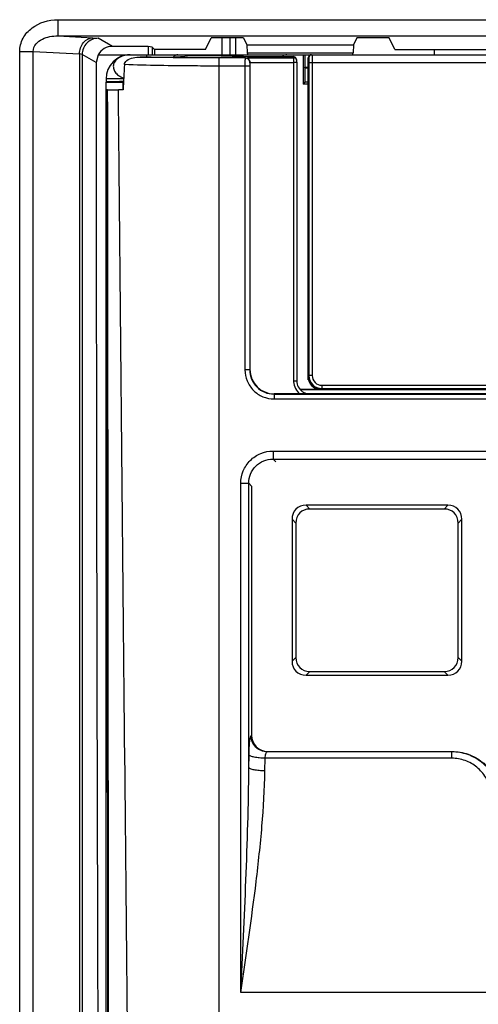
# Model space of a CAD drawing. Header units: millimetres. Extents: x 0 to 1400, y 0 to 1000.
# Tile 19 of 38: x 569 to 598, y 469 to 530. Entities that reach past the tile are written whole.
import ezdxf

# ---------------------------------------------------------------- set-up
doc = ezdxf.new("R2010")
doc.units = ezdxf.units.MM
doc.header["$LTSCALE"] = 77
doc.layers.add('00_COMPONENTS', color=7, linetype='CONTINUOUS')

msp = doc.modelspace()

# ---------------------------------------------------------------- linework, layer by layer
at = {"layer": '00_COMPONENTS', "color": 9, "linetype": 'CONTINUOUS'}
for p, q in [((571.727, 530.316), (571.727, 529.316)), ((571.727, 530.316), (646.711, 530.316)), ((571.727, 529.316), (645.711, 529.316)), ((571.727, 529.316), (573.902, 529.202)), ((573.902, 529.202), (574.231, 529.167)), ((575.104, 528.669), (574.231, 529.167)), ((581.862, 529.193), (581.862, 528.15)), ((582.361, 529.193), (582.361, 528.15)), ((569.374, 467.15), (569.374, 528.353)), ((569.374, 528.353), (570.208, 528.353)), ((570.208, 467.134), (570.208, 528.353)), ((570.208, 528.353), (573.068, 528.202)), ((573.068, 528.202), (573.068, 466.944)), ((573.233, 528.168), (573.068, 528.202)), ((573.233, 528.168), (573.233, 466.813)), ((574.104, 527.671), (573.233, 528.168)), ((574.227, 528.15), (576.211, 528.15)), ((577.211, 528.15), (577.211, 528.009)), ((581.711, 431.219), (581.711, 527.949)), ((583.31, 527.949), (581.711, 527.949)), ((583.327, 527.964), (583.31, 527.949)), ((583.327, 527.964), (586.306, 527.964)), ((583.611, 527.665), (586.308, 527.665)), ((586.281, 528.036), (586.306, 527.964)), ((586.308, 527.665), (586.308, 507.982)), ((583.3, 527.45), (581.711, 527.45)), ((583.3, 527.45), (583.3, 508.673)), ((583.6, 527.45), (583.6, 508.673)), ((583.611, 527.65), (583.61, 527.649)), ((587.257, 527.65), (587.257, 508.316)), ((634.166, 527.65), (587.257, 527.65)), ((587.457, 527.65), (587.457, 508.316)), ((575.8, 526.65), (574.711, 526.65)), ((574.769, 525.979), (574.832, 433.387)), ((583.6, 508.673), (583.611, 508.684)), ((587.257, 508.316), (587.212, 508.271)), ((587.457, 508.316), (587.257, 508.316)), ((588.056, 507.717), (633.366, 507.717)), ((588.056, 507.717), (588.056, 507.517)), ((585.098, 507.175), (585.109, 507.186)), ((585.098, 507.175), (636.325, 507.175)), ((585.098, 507.175), (585.098, 506.876)), ((588.056, 507.517), (588.011, 507.471)), ((585.098, 506.876), (636.325, 506.876)), ((585.035, 503.655), (636.387, 503.655)), ((585.035, 503.655), (585.035, 503.156)), ((585.035, 503.156), (636.387, 503.156)), ((585.035, 503.156), (585.206, 502.982)), ((583.043, 470.187), (583.043, 501.662)), ((583.541, 484.08), (583.541, 501.662)), ((583.541, 501.662), (583.711, 501.488)), ((587.077, 500.3), (587.308, 500.069)), ((595.614, 500.069), (595.845, 500.3)), ((586.211, 499.434), (586.442, 499.203)), ((596.48, 499.203), (596.711, 499.434)), ((586.211, 490.666), (586.442, 490.897)), ((596.711, 490.666), (596.48, 490.897)), ((587.077, 489.8), (587.308, 490.031)), ((595.845, 489.8), (595.614, 490.031)), ((583.677, 486.059), (583.711, 486.079)), ((584.673, 485.06), (584.71, 485.082)), ((596.087, 485.06), (584.673, 485.06)), ((596.087, 485.06), (596.105, 485.082)), ((596.087, 484.665), (596.087, 485.06)), ((583.541, 484.08), (583.555, 484.873)), ((584.537, 483.883), (584.552, 484.665)), ((596.087, 484.665), (584.552, 484.665)), ((638.379, 470.187), (583.043, 470.187))]:
    msp.add_line(p, q, dxfattribs=at)
at = {"layer": '00_COMPONENTS', "color": 7, "linetype": 'CONTINUOUS'}
for p, q in [((580.853, 528.477), (581.211, 529.193)), ((583.202, 529.193), (581.211, 529.193)), ((582.711, 529.193), (582.711, 528.15)), ((583.202, 529.193), (583.414, 528.769)), ((590.22, 529.193), (590.009, 528.769)), ((592.211, 529.193), (590.22, 529.193)), ((592.569, 528.477), (592.211, 529.193)), ((577.311, 528.669), (575.104, 528.669)), ((577.311, 528.669), (577.311, 528.15)), ((577.571, 528.618), (577.311, 528.669)), ((577.571, 528.618), (577.571, 528.15)), ((577.711, 528.477), (577.571, 528.618)), ((577.711, 528.477), (577.711, 528.15)), ((580.853, 528.477), (577.711, 528.477)), ((583.414, 528.769), (583.429, 528.262)), ((583.414, 528.769), (590.009, 528.769)), ((590.009, 528.769), (589.993, 528.262)), ((592.569, 528.477), (628.853, 528.477)), ((595.005, 528.477), (595.005, 528.15)), ((574.227, 528.15), (574.104, 527.671)), ((576.211, 528.15), (644.689, 528.15)), ((576.827, 528.009), (578.803, 528.009)), ((579.808, 528.101), (581.411, 528.101)), ((581.511, 528.15), (581.512, 528.102)), ((581.511, 528.15), (581.511, 528.102)), ((583.429, 528.262), (589.993, 528.262)), ((583.429, 528.262), (583.485, 528.15)), ((583.611, 527.665), (583.611, 527.65)), ((585.244, 528.036), (586.281, 528.036)), ((586.471, 527.901), (586.495, 527.83)), ((586.496, 527.828), (586.495, 527.83)), ((586.508, 527.682), (586.508, 507.982)), ((586.894, 528.15), (586.894, 526.333)), ((586.994, 528.15), (586.994, 527.385)), ((587.211, 508.05), (587.211, 527.95)), ((587.246, 527.95), (587.246, 520.727)), ((589.993, 528.262), (589.937, 528.15)), ((583.611, 527.65), (583.611, 508.684)), ((586.994, 527.385), (587.211, 527.385)), ((587.011, 527.35), (586.994, 527.385)), ((587.011, 527.35), (587.011, 526.45)), ((587.011, 527.35), (587.211, 527.35)), ((574.711, 526.65), (574.711, 526.462)), ((574.711, 433.386), (574.711, 526.45)), ((574.711, 526.45), (575.761, 526.45)), ((575.767, 526.042), (575.767, 526.455)), ((587.011, 526.45), (586.894, 526.333)), ((587.211, 526.45), (587.011, 526.45)), ((574.766, 525.979), (574.829, 433.385)), ((574.766, 525.979), (574.769, 525.979)), ((574.813, 525.981), (574.769, 525.979)), ((575.763, 525.983), (575.48, 525.983)), ((587.211, 526.333), (586.894, 526.333)), ((574.768, 523.45), (574.711, 523.45)), ((587.211, 520.727), (587.246, 520.727)), ((587.212, 520.167), (587.246, 520.727)), ((587.212, 508.271), (587.212, 508.05)), ((587.243, 508.05), (587.212, 508.271)), ((587.211, 508.05), (587.243, 508.05)), ((636.313, 507.186), (585.109, 507.186)), ((588.011, 507.45), (586.746, 507.45)), ((608.98, 507.436), (586.76, 507.436)), ((610.011, 507.2), (587.239, 507.2)), ((588.011, 507.471), (593.011, 507.468)), ((588.027, 507.466), (588.196, 507.466)), ((588.056, 507.517), (596.11, 507.517)), ((588.211, 507.45), (588.196, 507.466)), ((588.211, 507.45), (588.211, 507.471)), ((593.011, 507.45), (588.211, 507.45)), ((593.011, 507.45), (591.934, 507.469)), ((593.011, 507.468), (593.011, 507.45)), ((593.011, 507.45), (595.011, 507.45)), ((595.011, 507.45), (596.11, 507.517)), ((595.011, 507.483), (596.108, 507.45)), ((595.011, 507.45), (626.411, 507.45)), ((596.108, 507.516), (633.366, 507.517)), ((596.108, 507.516), (625.314, 507.516)), ((596.108, 507.516), (596.108, 507.45)), ((583.711, 501.488), (583.711, 486.079)), ((595.845, 500.3), (587.077, 500.3)), ((595.614, 500.069), (587.308, 500.069)), ((586.211, 499.434), (586.211, 490.666)), ((586.442, 499.203), (586.442, 490.897)), ((596.48, 490.897), (596.48, 499.203)), ((596.711, 490.666), (596.711, 499.434)), ((587.308, 490.031), (595.614, 490.031)), ((587.077, 489.8), (595.845, 489.8)), ((584.71, 485.082), (596.105, 485.082))]:
    msp.add_line(p, q, dxfattribs=at)
msp.add_lwpolyline([(586.508, 527.682), (586.507, 527.748), (586.506, 527.768), (586.496, 527.828)], dxfattribs=at)
for centre, radius, start, end in [((576.211, 526.65), 1.5, 90, 180), ((579.283, 527.6), 0.584, 131.54567, 134.57607), ((587.411, 527.95), 0.2, 90, 180), ((575.872, 524.461), 1.997, 92.6859, 93.01343), ((587.307, 507.981), 0.8, 234.92485, 239.99648)]:
    msp.add_arc(centre, radius, start, end, dxfattribs=at)
at = {"layer": '00_COMPONENTS', "color": 9, "linetype": 'CONTINUOUS'}
for centre, radius, start, end in [((588.057, 508.316), 0.8, 180.01098, 269.98902), ((588.056, 508.316), 0.599, 179.9872, 270.0128), ((587.297, 507.982), 0.989, 179.97453, 182.593)]:
    msp.add_arc(centre, radius, start, end, dxfattribs=at)
at = {"layer": '00_COMPONENTS', "color": 7, "linetype": 'CONTINUOUS'}
for centre, major_axis, ratio, start_param, end_param in [((575.106, 527.668), (-0.871, 0.497), 0.997529, -1.050945, 0.017747), ((641.383, 528.15), (0, 1100), 0.061163, -4.711953, -4.637), ((576.711, 528.126), (3.137, 0), 0.050398, 5.442273, 6.122213), ((576.711, 533.588), (0, 56.732), 0.052408, -1.668101, -1.666796), ((585.244, 528.353), (6.3, 0), 0.050398, 4.058379, 4.712389), ((586.282, 527.835), (-0.063, 0.19), 0.998479, -1.55927, -0.321448), ((576.211, 526.462), (1.5, 0), 0.017455, 1.864779, 3.141593), ((585.113, 508.688), (1.064, 1.063), 0.997265, 2.357933, 3.92599), ((588.011, 508.25), (0.566, 0.566), 0.999695, -3.687667, -2.356347), ((588.012, 508.272), (0.306, 0.74), 0.999139, -4.039391, -2.749807), ((588.027, 508.266), (-0.566, -0.566), 0.999695, 6.446774, 7.068431), ((587.366, 499.145), (0.913, -0.913), 0.774597, 2.482535, 3.800651), ((595.557, 499.145), (0.913, 0.913), 0.774597, -0.659058, 0.659058), ((587.597, 498.914), (0.913, -0.913), 0.774597, 2.482535, 3.800651), ((595.326, 498.914), (0.913, 0.913), 0.774597, -0.659058, 0.659058), ((587.366, 490.955), (0.913, 0.913), 0.774597, -3.800651, -2.482535), ((587.597, 491.186), (0.913, 0.913), 0.774597, 2.482535, 3.800651), ((595.326, 491.186), (-0.913, 0.913), 0.774597, 2.482535, 3.800651), ((595.557, 490.955), (0.913, -0.913), 0.774597, -0.659058, 0.659058), ((584.715, 486.083), (0.862, 0.516), 0.994839, 2.604341, 4.170576)]:
    msp.add_ellipse(centre, major_axis=major_axis, ratio=ratio, start_param=start_param, end_param=end_param, dxfattribs=at)
at = {"layer": '00_COMPONENTS', "color": 9, "linetype": 'CONTINUOUS'}
for points, knots in [([(569.374, 528.353), (569.374, 528.633), (569.526, 529.204), (570.291, 530.058), (571.17, 530.316), (571.727, 530.316)], [0, 0, 0, 0, 0.250732, 0.502157, 1, 1, 1, 1]), ([(570.208, 528.353), (570.205, 528.52), (570.35, 528.856), (570.769, 529.14), (571.239, 529.291), (571.565, 529.318), (571.727, 529.316)], [0, 0, 0, 0, 0.254471, 0.505475, 0.753393, 1, 1, 1, 1]), ([(573.068, 528.202), (573.072, 528.45), (573.22, 528.935), (573.683, 529.197), (573.902, 529.202)], [0, 0, 0, 0, 0.531073, 1, 1, 1, 1]), ([(574.231, 529.167), (573.976, 529.167), (573.447, 528.953), (573.233, 528.423), (573.233, 528.168)], [0, 0, 0, 0, 0.499778, 1, 1, 1, 1]), ([(576.211, 528.15), (575.984, 528.15), (575.566, 528.064), (575.164, 527.678), (575.154, 527.305), (575.267, 527.053), (575.487, 526.846), (575.677, 526.756), (575.781, 526.722)], [0, 0, 0, 0, 0.286314, 0.523168, 0.627249, 0.738103, 0.86195, 1, 1, 1, 1]), ([(581.711, 527.949), (581.289, 527.949), (579.661, 527.953), (578.033, 527.977), (576.827, 528.009)], [0, 0, 0, 0, 0.259179, 1, 1, 1, 1]), ([(583.31, 527.949), (583.305, 527.935), (583.309, 527.881), (583.301, 527.778), (583.302, 527.626), (583.3, 527.512), (583.3, 527.45)], [0, 0, 0, 0, 0.090316, 0.310276, 0.628631, 1, 1, 1, 1]), ([(583.61, 527.649), (583.61, 527.725), (583.546, 527.884), (583.387, 527.948), (583.31, 527.949)], [0, 0, 0, 0, 0.500018, 1, 1, 1, 1]), ([(586.306, 527.964), (586.31, 527.933), (586.304, 527.833), (586.308, 527.734), (586.308, 527.665)], [0, 0, 0, 0, 0.30988, 1, 1, 1, 1]), ([(586.508, 527.665), (586.507, 527.666), (586.5, 527.663), (586.491, 527.666), (586.472, 527.665), (586.436, 527.665), (586.38, 527.665), (586.333, 527.665), (586.308, 527.665)], [0, 0, 0, 0, 0.019477, 0.076315, 0.168513, 0.292824, 0.617871, 1, 1, 1, 1]), ([(587.246, 527.95), (587.247, 527.95), (587.248, 527.948), (587.248, 527.946), (587.248, 527.945)], [0, 0, 0, 0, 0.250495, 1, 1, 1, 1]), ([(587.248, 527.945), (587.251, 527.933), (587.252, 527.897), (587.254, 527.861), (587.255, 527.838)], [0, 0, 0, 0, 0.350874, 1, 1, 1, 1]), ([(587.255, 527.838), (587.255, 527.824), (587.256, 527.761), (587.257, 527.699), (587.257, 527.65)], [0, 0, 0, 0, 0.224006, 1, 1, 1, 1]), ([(587.446, 528.15), (587.447, 528.15), (587.447, 528.147), (587.448, 528.142), (587.449, 528.133), (587.45, 528.115), (587.452, 528.084), (587.452, 528.058), (587.453, 528.043)], [0, 0, 0, 0, 0.018051, 0.067008, 0.147555, 0.259281, 0.573104, 1, 1, 1, 1]), ([(587.453, 528.043), (587.453, 528.016), (587.456, 527.885), (587.457, 527.754), (587.457, 527.65)], [0, 0, 0, 0, 0.201997, 1, 1, 1, 1]), ([(581.711, 527.45), (581.198, 527.45), (579.244, 527.457), (577.289, 527.491), (575.849, 527.537)], [0, 0, 0, 0, 0.262518, 1, 1, 1, 1]), ([(583.6, 527.45), (583.591, 527.45), (583.491, 527.449), (583.391, 527.45), (583.3, 527.45)], [0, 0, 0, 0, 0.090743, 1, 1, 1, 1]), ([(583.61, 527.649), (583.605, 527.645), (583.607, 527.621), (583.601, 527.582), (583.601, 527.52), (583.6, 527.474), (583.6, 527.45)], [0, 0, 0, 0, 0.091741, 0.311553, 0.629321, 1, 1, 1, 1]), ([(576.376, 433.439), (576.305, 441.151), (576.01, 471.999), (575.684, 502.847), (575.48, 525.983)], [0, 0, 0, 0, 0.250019, 1, 1, 1, 1]), ([(583.6, 508.673), (583.591, 508.673), (583.491, 508.672), (583.391, 508.673), (583.3, 508.673)], [0, 0, 0, 0, 0.090743, 1, 1, 1, 1]), ([(583.3, 508.673), (583.3, 508.44), (583.394, 507.967), (583.794, 507.369), (584.391, 506.969), (584.864, 506.876), (585.098, 506.876)], [0, 0, 0, 0, 0.249967, 0.499992, 0.750023, 1, 1, 1, 1]), ([(583.6, 508.673), (583.6, 508.478), (583.677, 508.084), (584.011, 507.585), (584.509, 507.252), (584.903, 507.175), (585.098, 507.175)], [0, 0, 0, 0, 0.249961, 0.499988, 0.750024, 1, 1, 1, 1]), ([(586.508, 507.982), (586.527, 507.984), (586.375, 507.98), (586.355, 507.982), (586.308, 507.982)], [0, 0, 0, 0, 0.286549, 1, 1, 1, 1]), ([(586.309, 507.937), (586.315, 507.792), (586.393, 507.502), (586.588, 507.273), (586.703, 507.186)], [0, 0, 0, 0, 0.500026, 1, 1, 1, 1]), ([(583.043, 501.662), (583.043, 501.922), (583.146, 502.446), (583.589, 503.109), (584.252, 503.552), (584.776, 503.655), (585.035, 503.655)], [0, 0, 0, 0, 0.249949, 0.499979, 0.750022, 1, 1, 1, 1]), ([(583.541, 501.662), (583.541, 501.856), (583.617, 502.25), (583.949, 502.748), (584.447, 503.08), (584.841, 503.156), (585.035, 503.156)], [0, 0, 0, 0, 0.249936, 0.499988, 0.750048, 1, 1, 1, 1]), ([(583.043, 501.662), (583.104, 501.662), (583.27, 501.662), (583.436, 501.664), (583.541, 501.662)], [0, 0, 0, 0, 0.363822, 1, 1, 1, 1]), ([(583.555, 484.873), (583.558, 485.026), (583.567, 485.302), (583.589, 485.627), (583.613, 485.835), (583.631, 485.945), (583.65, 486.014), (583.666, 486.053), (583.677, 486.059)], [0, 0, 0, 0, 0.380765, 0.693355, 0.813674, 0.905757, 0.967754, 1, 1, 1, 1]), ([(584.673, 485.06), (584.419, 485.062), (583.891, 485.276), (583.678, 485.805), (583.677, 486.059)], [0, 0, 0, 0, 0.499553, 1, 1, 1, 1]), ([(584.552, 484.665), (584.557, 484.759), (584.572, 484.885), (584.62, 485.017), (584.656, 485.057), (584.673, 485.06)], [0, 0, 0, 0, 0.661815, 0.874583, 1, 1, 1, 1]), ([(598.988, 482.73), (598.914, 483.054), (598.658, 483.683), (597.985, 484.446), (597.096, 484.945), (596.422, 485.06), (596.087, 485.06)], [0, 0, 0, 0, 0.249102, 0.498645, 0.748994, 1, 1, 1, 1]), ([(584.552, 484.665), (584.431, 484.667), (584.204, 484.68), (583.903, 484.721), (583.7, 484.773), (583.594, 484.827), (583.562, 484.858), (583.555, 484.873)], [0, 0, 0, 0, 0.35035, 0.655717, 0.8781, 0.951173, 1, 1, 1, 1]), ([(598.502, 482.706), (598.441, 482.977), (598.23, 483.502), (597.674, 484.144), (596.932, 484.567), (596.368, 484.665), (596.087, 484.665)], [0, 0, 0, 0, 0.248472, 0.497769, 0.748385, 1, 1, 1, 1]), ([(583.043, 470.187), (583.155, 472.503), (583.379, 477.131), (583.528, 481.764), (583.541, 484.08)], [0, 0, 0, 0, 0.500299, 1, 1, 1, 1]), ([(583.043, 470.187), (583.379, 472.471), (583.886, 475.891), (584.379, 480.46), (584.517, 482.744), (584.537, 483.883)], [0, 0, 0, 0, 0.502479, 0.752178, 1, 1, 1, 1]), ([(584.537, 483.883), (584.416, 483.885), (584.19, 483.897), (583.89, 483.936), (583.686, 483.985), (583.58, 484.036), (583.548, 484.065), (583.541, 484.08)], [0, 0, 0, 0, 0.35158, 0.657743, 0.880038, 0.952471, 1, 1, 1, 1])]:
    msp.add_open_spline(points, degree=3, knots=knots, dxfattribs=at)
at = {"layer": '00_COMPONENTS', "color": 7, "linetype": 'CONTINUOUS'}
for points, knots in [([(575.849, 527.537), (575.851, 527.586), (575.886, 527.683), (576.057, 527.86), (576.39, 527.982), (576.681, 528.009), (576.827, 528.009)], [0, 0, 0, 0, 0.125101, 0.250504, 0.624212, 1, 1, 1, 1]), ([(579.151, 528.15), (579.13, 528.15), (579.036, 528.138), (578.951, 528.086), (578.896, 528.037)], [0, 0, 0, 0, 0.222642, 1, 1, 1, 1]), ([(583.327, 527.964), (583.392, 527.961), (583.539, 527.897), (583.607, 527.747), (583.611, 527.665)], [0, 0, 0, 0, 0.444814, 1, 1, 1, 1]), ([(587.417, 528.151), (587.405, 528.149), (587.383, 528.14), (587.339, 528.122), (587.273, 528.069), (587.246, 527.997), (587.246, 527.95)], [0, 0, 0, 0, 0.126337, 0.252865, 0.504523, 1, 1, 1, 1]), ([(574.813, 525.981), (574.878, 525.983), (575.1, 525.98), (575.323, 525.983), (575.48, 525.983)], [0, 0, 0, 0, 0.291965, 1, 1, 1, 1]), ([(586.508, 507.982), (586.508, 507.855), (586.57, 507.598), (586.744, 507.4), (586.848, 507.327)], [0, 0, 0, 0, 0.500009, 1, 1, 1, 1]), ([(596.105, 485.082), (596.439, 485.082), (597.111, 484.969), (598.003, 484.477), (598.685, 483.719), (598.947, 483.089), (599.023, 482.764)], [0, 0, 0, 0, 0.250012, 0.5, 0.749988, 1, 1, 1, 1])]:
    msp.add_open_spline(points, degree=3, knots=knots, dxfattribs=at)
for points in [[(585.892, 528.15), (585.798, 528.15), (585.702, 528.112), (585.624, 528.059)], [(586.495, 527.83), (586.489, 527.848), (586.48, 527.865), (586.469, 527.88)], [(575.849, 527.537), (575.82, 527.019), (575.792, 526.501), (575.763, 525.983)], [(586.908, 507.289), (587.023, 507.222), (587.159, 507.184), (587.293, 507.182)]]:
    msp.add_open_spline(points, degree=3, dxfattribs=at)
at = {"layer": '00_COMPONENTS', "color": 9, "linetype": 'CONTINUOUS'}
for points in [[(586.406, 527.937), (586.376, 527.955), (586.341, 527.964), (586.306, 527.964)], [(586.469, 527.88), (586.453, 527.903), (586.431, 527.923), (586.406, 527.937)], [(574.897, 433.411), (574.872, 464.267), (574.845, 495.124), (574.813, 525.981)]]:
    msp.add_open_spline(points, degree=3, dxfattribs=at)

doc.saveas('drawing.dxf')
